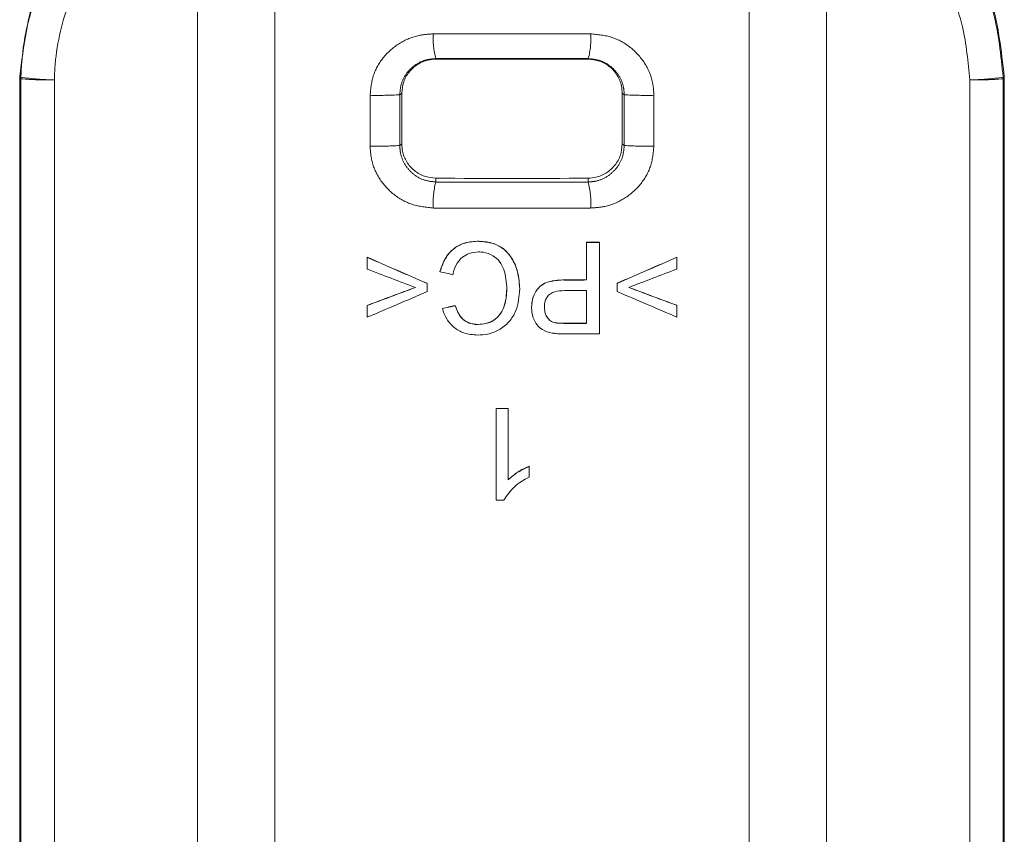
# Model space of a CAD drawing. Header units: millimetres. Extents: x 2 to 601, y 5 to 415.
# Tile 8 of 144: x 45.2 to 47.14, y 43.54 to 45.15. Entities that reach past the tile are written whole.
import ezdxf

# ---------------------------------------------------------------- set-up
doc = ezdxf.new("R2010")
doc.units = ezdxf.units.MM
doc.linetypes.add('PHANTOM', pattern=[12.7, 6.35, -1.27, 1.27, -1.27, 1.27, -1.27])

msp = doc.modelspace()

# ---------------------------------------------------------------- linework, layer by layer
at = {"color": 7, "linetype": 'PHANTOM', "lineweight": 0}
for p, q in [((45.5487, 45.4207), (45.5487, 25.9806)), ((45.7013, 45.4313), (45.7013, 26.0349)), ((46.6343, 45.4313), (46.6343, 26.0349)), ((46.7869, 45.4207), (46.7869, 25.9806)), ((46.0178, 45.0705), (46.0178, 45.0695)), ((46.3178, 45.0705), (46.3178, 45.0695)), ((45.199, 45.0322), (45.1991, 45.0322)), ((45.1991, 45.035), (45.2014, 45.0339)), ((45.1991, 45.035), (45.1991, 45.0322)), ((45.2013, 45.031), (45.1991, 45.0322)), ((45.1991, 45.0322), (45.1991, 25.7068)), ((45.2013, 45.031), (45.2013, 25.714)), ((45.2672, 45.0287), (45.2672, 25.7116)), ((47.0684, 45.0287), (47.0684, 25.7116)), ((47.1342, 45.0339), (47.1364, 45.035)), ((47.1365, 45.0322), (47.1342, 45.031)), ((47.1342, 45.031), (47.1342, 25.714)), ((47.1365, 45.0322), (47.1364, 45.035)), ((47.1365, 25.7068), (47.1365, 45.0322)), ((47.1365, 45.0322), (47.1365, 45.0322)), ((45.8885, 44.8983), (45.8885, 44.9983)), ((45.9469, 44.9995), (45.9509, 45.0025)), ((45.9469, 44.9995), (45.9469, 44.8995)), ((46.3887, 44.9995), (46.3847, 45.0025)), ((46.3887, 44.8995), (46.3887, 44.9995)), ((46.447, 44.9983), (46.447, 44.8983)), ((45.9469, 44.8995), (45.9509, 44.9025)), ((46.3887, 44.8995), (46.3847, 44.9025)), ((46.0178, 44.8277), (46.0178, 44.8352)), ((46.3178, 44.8277), (46.3178, 44.8352))]:
    msp.add_line(p, q, dxfattribs=at)
at = {"color": 7, "linetype": 'Continuous', "lineweight": 15}
for p, q in [((45.199, 45.0322), (45.199, 25.7069)), ((45.1991, 45.0351), (45.1991, 45.035)), ((47.1365, 45.0351), (47.1364, 45.035)), ((47.1365, 25.7069), (47.1365, 45.0322)), ((45.9509, 44.9025), (45.9509, 45.0025)), ((46.3847, 45.0025), (46.3847, 44.9025)), ((46.0996, 44.7112), (46.0996, 44.711)), ((46.3146, 44.7091), (46.3146, 44.7088)), ((46.3146, 44.635), (46.3146, 44.7088)), ((46.34, 44.7091), (46.34, 44.7088)), ((46.34, 44.7088), (46.34, 44.5289)), ((45.883, 44.6795), (45.883, 44.6793)), ((45.883, 44.6562), (45.883, 44.6793)), ((46.4923, 44.6797), (46.4923, 44.6795)), ((46.4923, 44.6795), (46.4923, 44.6564)), ((46.0261, 44.6514), (46.0261, 44.6512)), ((46.0007, 44.6283), (46.0007, 44.6281)), ((46.0007, 44.6281), (46.0007, 44.6119)), ((46.2705, 44.6351), (46.2705, 44.6349)), ((46.3746, 44.6285), (46.3746, 44.6282)), ((46.3746, 44.6121), (46.3746, 44.6282)), ((46.183, 44.6176), (46.183, 44.6173)), ((46.3146, 44.5496), (46.3146, 44.6142)), ((45.883, 44.585), (45.883, 44.5847)), ((45.883, 44.5616), (45.883, 44.5847)), ((46.0561, 44.5845), (46.0561, 44.5842)), ((46.4923, 44.5851), (46.4923, 44.5849)), ((46.4923, 44.5849), (46.4923, 44.5618)), ((46.0307, 44.5791), (46.0307, 44.5788)), ((46.2061, 44.5807), (46.2061, 44.5804)), ((46.1013, 44.5474), (46.1013, 44.5472)), ((46.2509, 44.5513), (46.2509, 44.5511)), ((46.2716, 44.5498), (46.2716, 44.5495)), ((46.1369, 44.3821), (46.1369, 44.3818)), ((46.1369, 44.2019), (46.1369, 44.3818)), ((46.16, 44.3821), (46.16, 44.3818)), ((46.16, 44.3818), (46.16, 44.2416)), ((46.2015, 44.2684), (46.2015, 44.2681)), ((46.2015, 44.2681), (46.2015, 44.2469)), ((46.1517, 44.2019), (46.1369, 44.2019))]:
    msp.add_line(p, q, dxfattribs=at)
at = {"color": 7, "linetype": 'Continuous', "lineweight": 15, "flags": 128}
for points in [[(46.34, 44.7091), (46.3368, 44.7091), (46.3336, 44.7091), (46.3304, 44.7091), (46.3273, 44.7091), (46.3241, 44.7091), (46.3209, 44.7091), (46.3177, 44.7091), (46.3146, 44.7091)], [(46.3146, 44.7088), (46.3177, 44.7088), (46.3209, 44.7088), (46.3241, 44.7088), (46.3273, 44.7088), (46.3304, 44.7088), (46.3336, 44.7088), (46.3368, 44.7088), (46.34, 44.7088)], [(46.3146, 44.6142), (46.3091, 44.6142), (46.3037, 44.6142), (46.2983, 44.6142), (46.2929, 44.6142), (46.2874, 44.6141), (46.282, 44.6141), (46.2766, 44.6141), (46.2712, 44.6141)], [(46.34, 44.5289), (46.3317, 44.5289), (46.3234, 44.5289), (46.3152, 44.5289), (46.3069, 44.5288), (46.2986, 44.5288), (46.2904, 44.5288), (46.2821, 44.5288), (46.2738, 44.5288)]]:
    msp.add_lwpolyline(points, dxfattribs=at)
at = {"color": 7, "linetype": 'PHANTOM', "lineweight": 0}
for centre, radius, start, end in [((46.1498, 45.1076), 0.1371, 175.1512, 195.7078), ((46.1858, 45.1076), 0.1371, 344.2922, 4.8488), ((45.3003, 45.031), 0.099, 178.3418, 179.9984), ((45.2562, 45.6489), 0.6204, 264.9236, 271.0124), ((45.2697, 45.4803), 0.4516, 261.2933, 269.6756), ((47.0658, 45.4803), 0.4516, 270.3244, 278.7067), ((47.0793, 45.6489), 0.6204, 268.9876, 275.0764), ((47.0353, 45.031), 0.099, 0.0016, 1.6582), ((45.9042, 45.6355), 0.6374, 268.5946, 273.8406), ((46.4314, 45.6355), 0.6374, 266.1594, 271.4054), ((45.9042, 45.5355), 0.6374, 268.5946, 273.8406), ((46.4314, 45.5355), 0.6374, 266.1594, 271.4054), ((46.1764, 44.7875), 0.1637, 165.7965, 183.8725), ((46.1591, 44.7875), 0.1637, 356.1275, 14.2035)]:
    msp.add_arc(centre, radius, start, end, dxfattribs=at)
at = {"color": 7, "linetype": 'Continuous', "lineweight": 15}
for centre, radius, start, end in [((46.2816, 51.3666), 6.7315, 269.90526, 270.28061), ((46.2816, 51.3671), 6.7323, 269.90528, 270.28058), ((46.2824, 50.9456), 6.3959, 269.90283, 270.28786), ((46.2824, 50.9461), 6.3966, 269.90285, 270.28784), ((46.1542, 49.966), 5.584, 269.8224, 270.0592), ((46.1542, 49.9658), 5.584, 269.8224, 270.0592)]:
    msp.add_arc(centre, radius, start, end, dxfattribs=at)
at = {"color": 7, "linetype": 'PHANTOM', "lineweight": 0}
for centre, major_axis, ratio, start_param, end_param in [((46.1678, 45.1064), (1.67, 0), 0.007687, 1.478071, 1.663522), ((46.1678, 45.0564), (1.62, 0), 0.008732, 1.478071, 1.663522), ((46.1678, 44.9262), (1.62, 0), 0.061086, 4.619664, 4.805114), ((46.1678, 44.8763), (1.67, 0), 0.060041, 4.619664, 4.805114)]:
    msp.add_ellipse(centre, major_axis=major_axis, ratio=ratio, start_param=start_param, end_param=end_param, dxfattribs=at)
at = {"color": 7, "linetype": 'Continuous', "lineweight": 15}
for centre, major_axis, ratio, start_param, end_param in [((46.1678, 45.0564), (1.5, 0), 0.008732, 1.470629, 1.670964), ((46.1678, 44.9263), (1.5, 0), 0.061086, 4.612222, 4.812556), ((46.1678, 44.5998), (1.6699, -0.7205), 0.02207, 4.550565, 4.621709), ((46.1678, 44.5998), (1.6799, -0.7248), 0.02207, 4.551595, 4.622307), ((46.1678, 44.5827), (1.6699, 0.7205), 0.02207, 4.82701, 4.898409), ((46.1678, 44.5827), (1.6799, 0.7248), 0.02207, 4.826267, 4.897231), ((46.1678, 44.5919), (1.6799, -0.6353), 0.022904, 4.550733, 4.607631), ((46.1678, 44.662), (1.68, -0.3915), 0.02483, 4.633745, 4.648899), ((46.1678, 44.5769), (1.6799, 0.6353), 0.022904, 4.840983, 4.898092), ((46.1678, 44.7356), (1.6699, 0.6315), 0.022904, 4.532381, 4.589627), ((46.1678, 44.7356), (1.6799, 0.6353), 0.022904, 4.533411, 4.590309), ((46.1678, 44.7277), (1.6799, 0.7248), 0.02207, 4.53255, 4.603262), ((46.1678, 44.7449), (1.6799, -0.7248), 0.02207, 4.845312, 4.916276), ((46.1678, 44.7506), (1.6699, -0.6315), 0.022904, 4.859131, 4.916593), ((46.1678, 44.7506), (1.6799, -0.6353), 0.022904, 4.858304, 4.915414), ((46.1678, 44.652), (1.67, 0.3583), 0.025026, 4.624856, 4.640099), ((46.1678, 44.652), (1.68, 0.3604), 0.025026, 4.625346, 4.640498)]:
    msp.add_ellipse(centre, major_axis=major_axis, ratio=ratio, start_param=start_param, end_param=end_param, dxfattribs=at)
for points, knots in [([(45.5844, 45.5353), (45.5435, 45.52), (45.446, 45.4834), (45.3196, 45.3735), (45.2221, 45.216), (45.2068, 45.0954), (45.1991, 45.035)], [0, 0, 0, 0, 0.193661, 0.4625, 0.731261, 1, 1, 1, 1]), ([(47.1364, 45.035), (47.1307, 45.0861), (47.1182, 45.1974), (47.0337, 45.3513), (46.9006, 45.4803), (46.7859, 45.5211), (46.7285, 45.5415)], [0, 0, 0, 0, 0.219933, 0.479891, 0.739954, 1, 1, 1, 1]), ([(45.9509, 45.0025), (45.9516, 45.01), (45.9531, 45.025), (45.9645, 45.0449), (45.9813, 45.0601), (46.0002, 45.0683), (46.0127, 45.0691), (46.0178, 45.0695)], [0, 0, 0, 0, 0.212862, 0.425782, 0.639941, 0.855825, 1, 1, 1, 1]), ([(46.3178, 45.0695), (46.3254, 45.0687), (46.3405, 45.0672), (46.3606, 45.0555), (46.3758, 45.0383), (46.3836, 45.0195), (46.3844, 45.0072), (46.3847, 45.0025)], [0, 0, 0, 0, 0.216383, 0.432968, 0.649472, 0.864965, 1, 1, 1, 1]), ([(45.1991, 45.0351), (45.1991, 45.0346), (45.199, 45.0336), (45.1991, 45.0327), (45.1991, 45.0322)], [0, 0, 0, 0, 0.525025, 1, 1, 1, 1]), ([(47.1365, 45.0322), (47.1365, 45.0327), (47.1365, 45.0337), (47.1365, 45.0346), (47.1364, 45.0351)], [0, 0, 0, 0, 0.524673, 1, 1, 1, 1]), ([(46.0178, 44.8352), (46.0102, 44.8359), (45.995, 44.8375), (45.9749, 44.8494), (45.9598, 44.8666), (45.9519, 44.8855), (45.9512, 44.8978), (45.9509, 44.9025)], [0, 0, 0, 0, 0.216412, 0.433003, 0.649647, 0.865048, 1, 1, 1, 1]), ([(46.3847, 44.9025), (46.384, 44.895), (46.3825, 44.88), (46.3711, 44.86), (46.3542, 44.8447), (46.3354, 44.8364), (46.3228, 44.8355), (46.3178, 44.8352)], [0, 0, 0, 0, 0.212845, 0.425729, 0.639946, 0.855821, 1, 1, 1, 1]), ([(46.0996, 44.7112), (46.0903, 44.7105), (46.0733, 44.7092), (46.0516, 44.6967), (46.0346, 44.6776), (46.0292, 44.6609), (46.0261, 44.6514)], [0, 0, 0, 0, 0.270086, 0.491532, 0.712853, 1, 1, 1, 1]), ([(46.0261, 44.6512), (46.0301, 44.6627), (46.0365, 44.6814), (46.0568, 44.7002), (46.0775, 44.7096), (46.0923, 44.7105), (46.0996, 44.711)], [0, 0, 0, 0, 0.349393, 0.568834, 0.788184, 1, 1, 1, 1]), ([(46.183, 44.6176), (46.1819, 44.6311), (46.1799, 44.6538), (46.1665, 44.6815), (46.1493, 44.6991), (46.1264, 44.7097), (46.1092, 44.7107), (46.0996, 44.7112)], [0, 0, 0, 0, 0.284821, 0.478729, 0.638154, 0.797906, 1, 1, 1, 1]), ([(46.0996, 44.711), (46.1107, 44.7103), (46.1292, 44.7092), (46.1523, 44.6964), (46.1692, 44.6772), (46.1807, 44.6499), (46.1822, 44.6284), (46.183, 44.6173)], [0, 0, 0, 0, 0.231746, 0.388192, 0.544431, 0.76545, 1, 1, 1, 1]), ([(46.102, 44.6902), (46.0957, 44.6897), (46.0843, 44.6887), (46.0697, 44.6801), (46.0582, 44.6669), (46.0535, 44.6542), (46.0517, 44.6463), (46.0515, 44.6452)], [0, 0, 0, 0, 0.251213, 0.461309, 0.671148, 0.953876, 1, 1, 1, 1]), ([(46.1576, 44.6172), (46.1568, 44.6303), (46.1556, 44.6493), (46.1442, 44.6718), (46.1299, 44.6839), (46.1149, 44.6896), (46.1052, 44.69), (46.102, 44.6902)], [0, 0, 0, 0, 0.375914, 0.545975, 0.717595, 0.906655, 1, 1, 1, 1]), ([(46.2705, 44.6351), (46.2614, 44.6347), (46.2471, 44.6341), (46.2284, 44.6275), (46.2162, 44.616), (46.2076, 44.5999), (46.2066, 44.5872), (46.2061, 44.5807)], [0, 0, 0, 0, 0.2838984, 0.444759, 0.6079159, 0.7956242, 1, 1, 1, 1]), ([(46.2061, 44.5804), (46.2067, 44.5875), (46.2078, 44.6006), (46.2167, 44.6163), (46.2287, 44.6274), (46.2472, 44.6338), (46.2617, 44.6345), (46.2705, 44.6349)], [0, 0, 0, 0, 0.221171, 0.406314, 0.545461, 0.726266, 1, 1, 1, 1]), ([(46.183, 44.6173), (46.1818, 44.6027), (46.1798, 44.5794), (46.163, 44.5516), (46.143, 44.5359), (46.1211, 44.5276), (46.1067, 44.5268), (46.1001, 44.5264)], [0, 0, 0, 0, 0.314738, 0.500164, 0.686464, 0.857391, 1, 1, 1, 1]), ([(46.1576, 44.6175), (46.1568, 44.6061), (46.1556, 44.5887), (46.1455, 44.5674), (46.1328, 44.5551), (46.1171, 44.5483), (46.1064, 44.5477), (46.1013, 44.5474)], [0, 0, 0, 0, 0.335394, 0.509273, 0.684107, 0.849362, 1, 1, 1, 1]), ([(46.1013, 44.5472), (46.1093, 44.5478), (46.1226, 44.549), (46.1385, 44.5596), (46.1499, 44.5742), (46.1562, 44.5943), (46.1572, 44.6095), (46.1576, 44.6172)], [0, 0, 0, 0, 0.23154, 0.390534, 0.549486, 0.771165, 1, 1, 1, 1]), ([(46.2712, 44.6141), (46.2646, 44.6138), (46.255, 44.6134), (46.2431, 44.6083), (46.2367, 44.6018), (46.2322, 44.5925), (46.2318, 44.5854), (46.2315, 44.5812)], [0, 0, 0, 0, 0.330719, 0.486115, 0.642554, 0.786129, 1, 1, 1, 1]), ([(46.1013, 44.5474), (46.0948, 44.548), (46.0838, 44.549), (46.0708, 44.5574), (46.0616, 44.5691), (46.0581, 44.5788), (46.0561, 44.5845)], [0, 0, 0, 0, 0.307791, 0.512954, 0.717512, 1, 1, 1, 1]), ([(46.0561, 44.5842), (46.0591, 44.5763), (46.0636, 44.5641), (46.0769, 44.5525), (46.089, 44.5478), (46.0974, 44.5474), (46.1013, 44.5472)], [0, 0, 0, 0, 0.395104, 0.60454, 0.813668, 1, 1, 1, 1]), ([(46.1001, 44.5264), (46.0909, 44.5271), (46.0743, 44.5284), (46.0531, 44.5408), (46.0382, 44.5578), (46.0332, 44.5718), (46.0307, 44.5788)], [0, 0, 0, 0, 0.290852, 0.52741, 0.763915, 1, 1, 1, 1]), ([(46.2471, 44.5304), (46.2404, 44.5321), (46.2289, 44.5349), (46.2159, 44.5469), (46.2077, 44.562), (46.2067, 44.574), (46.2061, 44.5804)], [0, 0, 0, 0, 0.29085, 0.490013, 0.732027, 1, 1, 1, 1]), ([(46.2315, 44.5812), (46.2318, 44.5767), (46.2324, 44.569), (46.2379, 44.5593), (46.2443, 44.5535), (46.2491, 44.5517), (46.2509, 44.5511)], [0, 0, 0, 0, 0.342536, 0.598797, 0.855902, 1, 1, 1, 1]), ([(46.2716, 44.5498), (46.2681, 44.5498), (46.2629, 44.5499), (46.256, 44.5503), (46.2526, 44.551), (46.2509, 44.5513)], [0, 0, 0, 0, 0.497834, 0.747977, 1, 1, 1, 1]), ([(46.2509, 44.5511), (46.2526, 44.5507), (46.256, 44.5501), (46.2629, 44.5496), (46.2681, 44.5496), (46.2716, 44.5495)], [0, 0, 0, 0, 0.250215, 0.500299, 1, 1, 1, 1]), ([(46.2738, 44.5288), (46.2694, 44.5288), (46.2627, 44.5289), (46.2538, 44.5294), (46.2494, 44.5301), (46.2471, 44.5304)], [0, 0, 0, 0, 0.498678, 0.748829, 1, 1, 1, 1]), ([(46.2015, 44.2684), (46.1977, 44.2667), (46.1901, 44.2634), (46.1758, 44.2551), (46.1663, 44.2471), (46.16, 44.2418)], [0, 0, 0, 0, 0.250717, 0.501373, 1, 1, 1, 1]), ([(46.16, 44.2416), (46.163, 44.2444), (46.1691, 44.25), (46.1829, 44.2592), (46.1941, 44.2646), (46.2015, 44.2681)], [0, 0, 0, 0, 0.250812, 0.501552, 1, 1, 1, 1]), ([(46.2015, 44.2469), (46.1965, 44.2442), (46.1864, 44.2388), (46.168, 44.2252), (46.1582, 44.2111), (46.1517, 44.2019)], [0, 0, 0, 0, 0.251665, 0.50386, 1, 1, 1, 1])]:
    msp.add_open_spline(points, degree=3, knots=knots, dxfattribs=at)
at = {"color": 7, "linetype": 'PHANTOM', "lineweight": 0}
for points, knots in [([(45.2014, 45.0339), (45.2018, 45.0433), (45.2047, 45.1064), (45.2336, 45.2232), (45.3219, 45.3672), (45.4527, 45.4755), (45.5467, 45.5042), (45.5926, 45.5183)], [0, 0, 0, 0, 0.0396523, 0.2654283, 0.4962282, 0.753665, 1, 1, 1, 1]), ([(46.7429, 45.5183), (46.7641, 45.5128), (46.8281, 45.496), (46.9409, 45.4345), (47.0522, 45.3157), (47.1199, 45.1742), (47.1298, 45.0771), (47.1342, 45.0339)], [0, 0, 0, 0, 0.115819, 0.35004, 0.592397, 0.818358, 1, 1, 1, 1]), ([(45.5487, 45.4207), (45.5157, 45.4097), (45.4485, 45.3874), (45.353, 45.2984), (45.29, 45.1814), (45.2696, 45.0875), (45.2675, 45.0363), (45.2672, 45.0287)], [0, 0, 0, 0, 0.24291, 0.495745, 0.727558, 0.959117, 1, 1, 1, 1]), ([(47.0684, 45.0287), (47.0652, 45.0638), (47.0582, 45.1419), (47.0102, 45.2565), (46.9296, 45.3538), (46.8475, 45.4036), (46.8021, 45.4164), (46.7869, 45.4207)], [0, 0, 0, 0, 0.186917, 0.415916, 0.655563, 0.885095, 1, 1, 1, 1]), ([(45.8885, 44.9983), (45.8899, 45.0118), (45.8926, 45.039), (45.9139, 45.075), (45.9453, 45.1024), (45.9803, 45.1171), (46.0037, 45.1186), (46.0132, 45.1192)], [0, 0, 0, 0, 0.2095714, 0.4202831, 0.634767, 0.8533524, 1, 1, 1, 1]), ([(46.3224, 45.1192), (46.3365, 45.1179), (46.3646, 45.1152), (46.402, 45.0942), (46.4303, 45.0633), (46.445, 45.0292), (46.4465, 45.0068), (46.447, 44.9983)], [0, 0, 0, 0, 0.219201, 0.437021, 0.653358, 0.866855, 1, 1, 1, 1]), ([(46.0178, 45.0705), (46.0124, 45.0701), (45.999, 45.0692), (45.979, 45.0606), (45.9612, 45.0445), (45.9492, 45.0234), (45.9476, 45.0074), (45.9469, 44.9995)], [0, 0, 0, 0, 0.145037, 0.362327, 0.577127, 0.789136, 1, 1, 1, 1]), ([(46.3887, 44.9995), (46.3884, 45.0045), (46.3876, 45.0176), (46.3792, 45.0376), (46.3632, 45.0557), (46.3419, 45.0681), (46.3258, 45.0697), (46.3178, 45.0705)], [0, 0, 0, 0, 0.134211, 0.348864, 0.565843, 0.783006, 1, 1, 1, 1]), ([(46.0132, 44.7765), (45.9991, 44.7779), (45.971, 44.7808), (45.9335, 44.8019), (45.9053, 44.8331), (45.8906, 44.8674), (45.8891, 44.8897), (45.8885, 44.8983)], [0, 0, 0, 0, 0.219212, 0.43701, 0.653428, 0.866857, 1, 1, 1, 1]), ([(45.9469, 44.8995), (45.9472, 44.8945), (45.948, 44.8814), (45.9563, 44.8613), (45.9723, 44.8429), (45.9936, 44.8303), (46.0097, 44.8286), (46.0178, 44.8277)], [0, 0, 0, 0, 0.13401, 0.348785, 0.5658, 0.782966, 1, 1, 1, 1]), ([(46.3178, 44.8277), (46.3232, 44.8281), (46.3366, 44.8291), (46.3565, 44.838), (46.3743, 44.8543), (46.3864, 44.8756), (46.3879, 44.8916), (46.3887, 44.8995)], [0, 0, 0, 0, 0.145042, 0.362414, 0.577162, 0.789225, 1, 1, 1, 1]), ([(46.447, 44.8983), (46.4457, 44.8847), (46.4429, 44.8575), (46.4216, 44.8213), (46.3903, 44.7937), (46.3552, 44.7788), (46.3318, 44.7771), (46.3224, 44.7765)], [0, 0, 0, 0, 0.209503, 0.420323, 0.634825, 0.853344, 1, 1, 1, 1])]:
    msp.add_open_spline(points, degree=3, knots=knots, dxfattribs=at)

doc.saveas('drawing.dxf')
